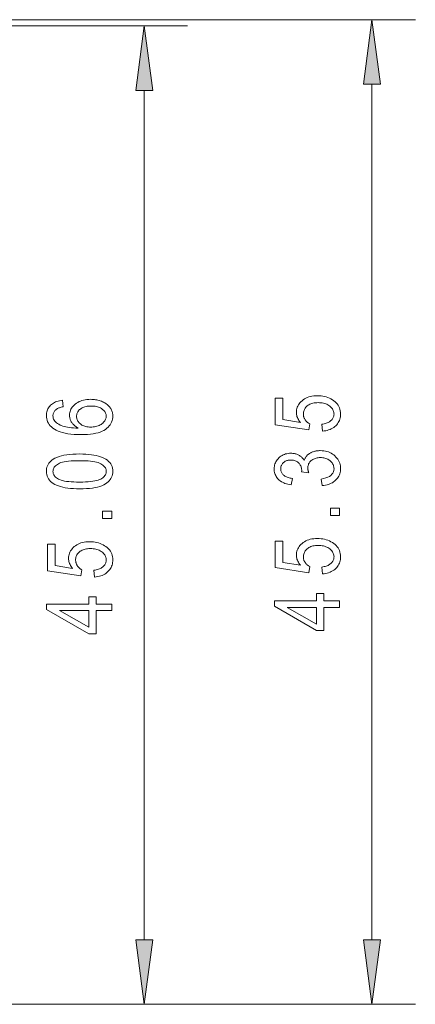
# Model space of a CAD drawing. Extents: x 5 to 415, y 5 to 296.
# Tile 38 of 50: x 267 to 286, y 221 to 267. Entities that reach past the tile are written whole.
import ezdxf

# ---------------------------------------------------------------- set-up
doc = ezdxf.new("R2010")
doc.units = 0

msp = doc.modelspace()

# ---------------------------------------------------------------- linework, layer by layer
at = {"color": 7, "lineweight": 13}
for p, q in [((185.373901, 266.797272), (285.60614, 266.797272)), ((180.608902, 266.507294), (275.099182, 266.507294)), ((273.099182, 224.421616), (273.099182, 263.532959)), ((283.60614, 224.421616), (283.60614, 263.822937)), ((250.443893, 221.447281), (275.099182, 221.447281)), ((250.443893, 221.447281), (285.60614, 221.447281))]:
    msp.add_line(p, q, dxfattribs=at)
for points in [[(283.997711, 263.822937), (283.60614, 266.797272), (283.214569, 263.822937)], [(273.490753, 263.532959), (273.099182, 266.507294), (272.707581, 263.532959)], [(281.320313, 247.846909), (281.287598, 248.164093), (281.343445, 248.172394), (281.396332, 248.182556), (281.44632, 248.19458), (281.493378, 248.208466), (281.537506, 248.224213), (281.578705, 248.241821), (281.617004, 248.261292), (281.652344, 248.282623), (281.684753, 248.305817), (281.714264, 248.330872), (281.740906, 248.357285), (281.764709, 248.384537), (281.785767, 248.412613), (281.803955, 248.441544), (281.819397, 248.471313), (281.832001, 248.501907), (281.841797, 248.533356), (281.848816, 248.565643), (281.853027, 248.598755), (281.854431, 248.632721), (281.852478, 248.675095), (281.846558, 248.716293), (281.83667, 248.756302), (281.822845, 248.79512), (281.805054, 248.832748), (281.783325, 248.869202), (281.75769, 248.904449), (281.728027, 248.938522), (281.694458, 248.97142), (281.656952, 249.003113), (281.616028, 249.032669), (281.572205, 249.059097), (281.525482, 249.082428), (281.475891, 249.102646), (281.423401, 249.119751), (281.368042, 249.133759), (281.309814, 249.144638), (281.248657, 249.15242), (281.184631, 249.157089), (281.117737, 249.15863), (281.054932, 249.157135), (280.994995, 249.152618), (280.937958, 249.145096), (280.883789, 249.134567), (280.83252, 249.121033), (280.784119, 249.104492), (280.738647, 249.08493), (280.696014, 249.062378), (280.656281, 249.036804), (280.619446, 249.008224), (280.585815, 248.977386), (280.555725, 248.944992), (280.529175, 248.911072), (280.506165, 248.875626), (280.486694, 248.838638), (280.470764, 248.80011), (280.458374, 248.760056), (280.449524, 248.71846), (280.444214, 248.675339), (280.442444, 248.630676), (280.443176, 248.603424), (280.445496, 248.576523), (280.449341, 248.549973), (280.454712, 248.523773), (280.461609, 248.49791), (280.470062, 248.472412), (280.480042, 248.44725), (280.491547, 248.422424), (280.504578, 248.397964), (280.519165, 248.373856), (280.535126, 248.350403), (280.552277, 248.327972), (280.570648, 248.306534), (280.59021, 248.286102), (280.611023, 248.266663), (280.632996, 248.248245), (280.656189, 248.23082), (280.680603, 248.214401), (280.706177, 248.198975), (280.733032, 248.184555), (280.687988, 247.900116), (279.147064, 248.139542), (279.147064, 249.361237), (279.499023, 249.361237), (279.499023, 248.381012), (280.305328, 248.248001), (280.269531, 248.292053), (280.237549, 248.336639), (280.20929, 248.381775), (280.184814, 248.427429), (280.164124, 248.473618), (280.147156, 248.520325), (280.134003, 248.567581), (280.124573, 248.615356), (280.118958, 248.663681), (280.117065, 248.712524), (280.11969, 248.773514), (280.127563, 248.832901), (280.140717, 248.890656), (280.159119, 248.946793), (280.1828, 249.001328), (280.211731, 249.05423), (280.245911, 249.10553), (280.285339, 249.155197), (280.330048, 249.203262), (280.380005, 249.249695), (280.434448, 249.29306), (280.492523, 249.331848), (280.55426, 249.366074), (280.61969, 249.395737), (280.688782, 249.420837), (280.761505, 249.44136), (280.837891, 249.457336), (280.917969, 249.46875), (281.001709, 249.475586), (281.089081, 249.477875), (281.175842, 249.475586), (281.26004, 249.46875), (281.341736, 249.457336), (281.420929, 249.44136), (281.497589, 249.420837), (281.571747, 249.395737), (281.643372, 249.366074), (281.712494, 249.331848), (281.779114, 249.29306), (281.843201, 249.249695), (281.902863, 249.202499), (281.956268, 249.152176), (282.003387, 249.098709), (282.04422, 249.042114), (282.078766, 248.982391), (282.107056, 248.91954), (282.129028, 248.853546), (282.144714, 248.784439), (282.154175, 248.712189), (282.157288, 248.63681), (282.15509, 248.573959), (282.148438, 248.513092), (282.137329, 248.454193), (282.121765, 248.397308), (282.101807, 248.342392), (282.077362, 248.289459), (282.048523, 248.23851), (282.015198, 248.189545), (281.977448, 248.142578), (281.935272, 248.097595), (281.88916, 248.055481), (281.8396, 248.017166), (281.786682, 247.982635), (281.730286, 247.951889), (281.670532, 247.924927), (281.6073, 247.901749), (281.54071, 247.882355), (281.470642, 247.86676), (281.397217, 247.854935)], [(269.333801, 249.26944), (269.362488, 248.968613), (269.317566, 248.95961), (269.275299, 248.949799), (269.235718, 248.939148), (269.198761, 248.927689), (269.16449, 248.915405), (269.132874, 248.902313), (269.103912, 248.888397), (269.077606, 248.873657), (269.053955, 248.858109), (269.03302, 248.841736), (269.005798, 248.817108), (268.981445, 248.791489), (268.959961, 248.764877), (268.941345, 248.737289), (268.925568, 248.708725), (268.912659, 248.679169), (268.902649, 248.648651), (268.895477, 248.617126), (268.891174, 248.584625), (268.889771, 248.551147), (268.893005, 248.499405), (268.902832, 248.449738), (268.91922, 248.402161), (268.942139, 248.356659), (268.971619, 248.313263), (269.007629, 248.271942), (269.050171, 248.232712), (269.099304, 248.195572), (269.154968, 248.160522), (269.217163, 248.127548), (269.276367, 248.101486), (269.340942, 248.07811), (269.41095, 248.057449), (269.486328, 248.039474), (269.567108, 248.024216), (269.65332, 248.011642), (269.744904, 248.001785), (269.841888, 247.994614), (269.944275, 247.990158), (270.052094, 247.988403), (270.013763, 248.009796), (269.977325, 248.032272), (269.94281, 248.055801), (269.910156, 248.080399), (269.879456, 248.106064), (269.850616, 248.132797), (269.8237, 248.160583), (269.798676, 248.189438), (269.775574, 248.21936), (269.754333, 248.250336), (269.735107, 248.282043), (269.717896, 248.314102), (269.702698, 248.346542), (269.689514, 248.379333), (269.678375, 248.412506), (269.66925, 248.446045), (269.66217, 248.479965), (269.657104, 248.514236), (269.654053, 248.548889), (269.653076, 248.583893), (269.655701, 248.641678), (269.663635, 248.697968), (269.67691, 248.752747), (269.695435, 248.806061), (269.719299, 248.857849), (269.748474, 248.908173), (269.782898, 248.956985), (269.822662, 249.004303), (269.867706, 249.05014), (269.91806, 249.094467), (269.972839, 249.13588), (270.03125, 249.172928), (270.093201, 249.205627), (270.158722, 249.233948), (270.227844, 249.257919), (270.300537, 249.277542), (270.376831, 249.292801), (270.456665, 249.303696), (270.5401, 249.310226), (270.627136, 249.312408), (270.686737, 249.31131), (270.745209, 249.308029), (270.802551, 249.302551), (270.858765, 249.294891), (270.913879, 249.285034), (270.967834, 249.272995), (271.020691, 249.258759), (271.072449, 249.24234), (271.123047, 249.223724), (271.172485, 249.202927), (271.220123, 249.180405), (271.265198, 249.156647), (271.307709, 249.131622), (271.347656, 249.105362), (271.385071, 249.07785), (271.419922, 249.049088), (271.452179, 249.019073), (271.481903, 248.987808), (271.509094, 248.955307), (271.533691, 248.921555), (271.555847, 248.886826), (271.575684, 248.851395), (271.59317, 248.815277), (271.608337, 248.778473), (271.621155, 248.740952), (271.631653, 248.702759), (271.639832, 248.663849), (271.64566, 248.624252), (271.64917, 248.583954), (271.65033, 248.542969), (271.646973, 248.469788), (271.636902, 248.399231), (271.620117, 248.331299), (271.596619, 248.265976), (271.566406, 248.203278), (271.52951, 248.143188), (271.485901, 248.085724), (271.435547, 248.030884), (271.378479, 247.978653), (271.314697, 247.929047), (271.243103, 247.883179), (271.162537, 247.842117), (271.072998, 247.805908), (270.974548, 247.774506), (270.867065, 247.747955), (270.750671, 247.726212), (270.625275, 247.70932), (270.490906, 247.697235), (270.347626, 247.690002), (270.195343, 247.687576), (270.026428, 247.690063), (269.867493, 247.697479), (269.718567, 247.709869), (269.579651, 247.727203), (269.450714, 247.749481), (269.331818, 247.776718), (269.2229, 247.808914), (269.124023, 247.846054), (269.035156, 247.888153), (268.956268, 247.935196), (268.886078, 247.986115), (268.823303, 248.03981), (268.767883, 248.096283), (268.719849, 248.155548), (268.67923, 248.21759), (268.645996, 248.282425), (268.620117, 248.350037), (268.601685, 248.420425), (268.590576, 248.493607), (268.586884, 248.56958), (268.588806, 248.624725), (268.594543, 248.67807), (268.604126, 248.729584), (268.617493, 248.779282), (268.634705, 248.827164), (268.655762, 248.873215), (268.680664, 248.91745), (268.709351, 248.959854), (268.741882, 249.000443), (268.778229, 249.039215), (268.818237, 249.075592), (268.861694, 249.108994), (268.908569, 249.139435), (268.958984, 249.166916), (269.012787, 249.191422), (269.070068, 249.212952), (269.130829, 249.231522), (269.195038, 249.247131), (269.262695, 249.259766)], [(270.627136, 248.035461), (270.690918, 248.037003), (270.752167, 248.041611), (270.810852, 248.049286), (270.866974, 248.060028), (270.920532, 248.073837), (270.971558, 248.090714), (271.019989, 248.110672), (271.065857, 248.133698), (271.109192, 248.15979), (271.149963, 248.18895), (271.1875, 248.220139), (271.221069, 248.252304), (271.250702, 248.285446), (271.276367, 248.31958), (271.298096, 248.354706), (271.315857, 248.390808), (271.329681, 248.427887), (271.339569, 248.465942), (271.34549, 248.50499), (271.347473, 248.545013), (271.345581, 248.580246), (271.340027, 248.614716), (271.330688, 248.648438), (271.317688, 248.681381), (271.300903, 248.713593), (271.280426, 248.745026), (271.256226, 248.775711), (271.228271, 248.805649), (271.196625, 248.834808), (271.161255, 248.86322), (271.12262, 248.889862), (271.081177, 248.913696), (271.036987, 248.934723), (270.98999, 248.952942), (270.940247, 248.968353), (270.887695, 248.980972), (270.832336, 248.990784), (270.774231, 248.997803), (270.713318, 249.001999), (270.649658, 249.003403), (270.587219, 249.002014), (270.527679, 248.997833), (270.471008, 248.990875), (270.417175, 248.98114), (270.366211, 248.968613), (270.318115, 248.953308), (270.272888, 248.935211), (270.23053, 248.914352), (270.19104, 248.890686), (270.154419, 248.864258), (270.120972, 248.835815), (270.091064, 248.806137), (270.064667, 248.775238), (270.041809, 248.743103), (270.02243, 248.709747), (270.006592, 248.675171), (269.994263, 248.639359), (269.985474, 248.60231), (269.980194, 248.564041), (269.978424, 248.524551), (269.980164, 248.485764), (269.985413, 248.447983), (269.994171, 248.411194), (270.006409, 248.375412), (270.022156, 248.340637), (270.041412, 248.306854), (270.064148, 248.274078), (270.090393, 248.24231), (270.120148, 248.211548), (270.153381, 248.181778), (270.189636, 248.153976), (270.228333, 248.129105), (270.269531, 248.107162), (270.313171, 248.088135), (270.359314, 248.072052), (270.407928, 248.058868), (270.459015, 248.04863), (270.512573, 248.041321), (270.568604, 248.036926)], [(270.119629, 245.190994), (269.97229, 245.193024), (269.832214, 245.199142), (269.699524, 245.20932), (269.574158, 245.223572), (269.456085, 245.241898), (269.345367, 245.264297), (269.241943, 245.290756), (269.145874, 245.321304), (269.057129, 245.355927), (268.975708, 245.394608), (268.901825, 245.437256), (268.835724, 245.483795), (268.777405, 245.53418), (268.726868, 245.58844), (268.684082, 245.646576), (268.649109, 245.708557), (268.621887, 245.774429), (268.602448, 245.844162), (268.590759, 245.917755), (268.586884, 245.995224), (268.590027, 246.064117), (268.599487, 246.130035), (268.615234, 246.192963), (268.637329, 246.252899), (268.66568, 246.309845), (268.700348, 246.363815), (268.741302, 246.414795), (268.788574, 246.462784), (268.842163, 246.507782), (268.902039, 246.549789), (268.982727, 246.596451), (269.07254, 246.638199), (269.171478, 246.675034), (269.279541, 246.706955), (269.396729, 246.733963), (269.523071, 246.756073), (269.658508, 246.773254), (269.803101, 246.785538), (269.956787, 246.792908), (270.119629, 246.795349), (270.266235, 246.793335), (270.405579, 246.787247), (270.53772, 246.77713), (270.662659, 246.762939), (270.780334, 246.744705), (270.890839, 246.722427), (270.99408, 246.696091), (271.090088, 246.665695), (271.178894, 246.631256), (271.260498, 246.592758), (271.334564, 246.550278), (271.400818, 246.503876), (271.45929, 246.453522), (271.509979, 246.399261), (271.552856, 246.341064), (271.587952, 246.278931), (271.615234, 246.212875), (271.634735, 246.142883), (271.646423, 246.06897), (271.65033, 245.991119), (271.646881, 245.922012), (271.636597, 245.855453), (271.619385, 245.791458), (271.595337, 245.730011), (271.564392, 245.671127), (271.52655, 245.614792), (271.481873, 245.561035), (271.430298, 245.509811), (271.371857, 245.461166), (271.306519, 245.41507), (271.232788, 245.372498), (271.149048, 245.334396), (271.055298, 245.300797), (270.951599, 245.271667), (270.837891, 245.247009), (270.714233, 245.226837), (270.580566, 245.211151), (270.43689, 245.199951), (270.283264, 245.193237)], [(281.314209, 245.338043), (281.265076, 245.6409), (281.377075, 245.662613), (281.477234, 245.690094), (281.565643, 245.723358), (281.642273, 245.762375), (281.707092, 245.807175), (281.760132, 245.857742), (281.801392, 245.914078), (281.830872, 245.976181), (281.848541, 246.044067), (281.854431, 246.117706), (281.852692, 246.158493), (281.847443, 246.198181), (281.838684, 246.236755), (281.826447, 246.274216), (281.810699, 246.310577), (281.791443, 246.34584), (281.768707, 246.37999), (281.742462, 246.41304), (281.712708, 246.444992), (281.679474, 246.47583), (281.643433, 246.504608), (281.605347, 246.53035), (281.565186, 246.553055), (281.522949, 246.572739), (281.478668, 246.589401), (281.432312, 246.603027), (281.383881, 246.613632), (281.333374, 246.621201), (281.280823, 246.625748), (281.226196, 246.627258), (281.174835, 246.62587), (281.125519, 246.621689), (281.078247, 246.614731), (281.03302, 246.604996), (280.989838, 246.592468), (280.9487, 246.577164), (280.909607, 246.559082), (280.872559, 246.538208), (280.837585, 246.514542), (280.804626, 246.488098), (280.774292, 246.459641), (280.747192, 246.429901), (280.723236, 246.398911), (280.702484, 246.366638), (280.684937, 246.333099), (280.670563, 246.298279), (280.659393, 246.262207), (280.651428, 246.224854), (280.646606, 246.186249), (280.64502, 246.146362), (280.645447, 246.128754), (280.646667, 246.110352), (280.648712, 246.09111), (280.65155, 246.071045), (280.655273, 246.050186), (280.65976, 246.028488), (280.66507, 246.005981), (280.671204, 245.982651), (280.678162, 245.958496), (280.685944, 245.933533), (280.36261, 245.968323), (280.366699, 246.015396), (280.365356, 246.059158), (280.361206, 246.101257), (280.35437, 246.141678), (280.344788, 246.18042), (280.332458, 246.217468), (280.317352, 246.252853), (280.29953, 246.28656), (280.278961, 246.318588), (280.255676, 246.348938), (280.229614, 246.377594), (280.201263, 246.404037), (280.171082, 246.427704), (280.139038, 246.448578), (280.105164, 246.46666), (280.069458, 246.481964), (280.031921, 246.494492), (279.992554, 246.504227), (279.951294, 246.511185), (279.908203, 246.515366), (279.863281, 246.516754), (279.82196, 246.515594), (279.782288, 246.512085), (279.744293, 246.506256), (279.707947, 246.498093), (279.673248, 246.487595), (279.640198, 246.474762), (279.608826, 246.459595), (279.579102, 246.442108), (279.551025, 246.422272), (279.524628, 246.400116), (279.500305, 246.376266), (279.478577, 246.35141), (279.459412, 246.325516), (279.442749, 246.298615), (279.428711, 246.270676), (279.417175, 246.24173), (279.408234, 246.211746), (279.401855, 246.18074), (279.39801, 246.148712), (279.396729, 246.115662), (279.398071, 246.081421), (279.4021, 246.048248), (279.408783, 246.016174), (279.418152, 245.985184), (279.430237, 245.955276), (279.444977, 245.926453), (279.462402, 245.898712), (279.482513, 245.87207), (279.50531, 245.846497), (279.530762, 245.822006), (279.55896, 245.798935), (279.589905, 245.777603), (279.623627, 245.758011), (279.660095, 245.740158), (279.699341, 245.72403), (279.741333, 245.709656), (279.786102, 245.697021), (279.833618, 245.686127), (279.883911, 245.676971), (279.936951, 245.669556), (279.87149, 245.368729), (279.796448, 245.381622), (279.725128, 245.397385), (279.657593, 245.416), (279.593842, 245.4375), (279.533813, 245.461838), (279.4776, 245.489059), (279.42511, 245.51915), (279.376434, 245.552094), (279.331482, 245.587906), (279.290314, 245.626572), (279.252991, 245.667526), (279.219604, 245.710159), (279.190125, 245.754456), (279.164581, 245.800446), (279.142975, 245.848099), (279.125305, 245.89743), (279.111542, 245.948456), (279.101715, 246.001144), (279.095825, 246.055527), (279.093872, 246.111572), (279.096069, 246.170425), (279.102722, 246.227478), (279.11377, 246.28273), (279.129211, 246.336182), (279.149109, 246.387833), (279.173431, 246.437683), (279.202148, 246.485733), (279.235291, 246.531982), (279.272888, 246.576431), (279.31488, 246.61908), (279.360229, 246.658737), (279.407837, 246.694214), (279.457794, 246.725525), (279.51001, 246.752655), (279.564514, 246.77562), (279.621338, 246.794403), (279.68042, 246.809021), (279.741821, 246.819458), (279.805511, 246.825714), (279.87149, 246.827805), (279.911926, 246.82692), (279.951477, 246.824249), (279.990051, 246.819794), (280.027649, 246.813568), (280.064362, 246.805557), (280.100098, 246.795761), (280.134918, 246.78418), (280.168793, 246.770844), (280.201721, 246.755707), (280.233704, 246.738785), (280.264526, 246.720276), (280.294006, 246.700363), (280.322144, 246.679016), (280.348938, 246.656281), (280.37439, 246.632126), (280.398468, 246.606552), (280.421204, 246.579575), (280.442596, 246.551178), (280.462646, 246.521362), (280.481323, 246.490158), (280.490051, 246.519104), (280.499817, 246.547043), (280.510651, 246.573944), (280.522583, 246.599838), (280.535522, 246.624695), (280.549561, 246.648544), (280.564697, 246.671356), (280.580841, 246.693146), (280.598083, 246.713928), (280.616394, 246.733673), (280.635834, 246.752533), (280.656555, 246.770676), (280.678558, 246.788071), (280.701843, 246.804718), (280.726379, 246.820648), (280.752167, 246.835831), (280.779236, 246.850281), (280.807587, 246.863983), (280.837219, 246.876953), (280.868073, 246.889191), (280.899963, 246.900467), (280.932587, 246.910568), (280.965942, 246.919464), (281.000031, 246.927185), (281.034851, 246.933701), (281.070435, 246.939041), (281.10672, 246.943207), (281.143768, 246.946167), (281.181549, 246.947952), (281.220062, 246.948547), (281.301208, 246.946106), (281.379395, 246.938797), (281.454529, 246.92662), (281.526672, 246.909576), (281.595825, 246.887665), (281.661957, 246.86087), (281.725067, 246.829224), (281.785187, 246.792694), (281.842285, 246.751297), (281.896393, 246.705017), (281.94635, 246.655365), (281.991058, 246.60376), (282.030518, 246.550262), (282.064697, 246.494812), (282.093628, 246.437454), (282.117279, 246.378174), (282.135681, 246.316971), (282.148834, 246.25383), (282.156738, 246.188782), (282.159363, 246.121796), (282.157043, 246.059738), (282.150177, 245.999588), (282.138733, 245.941376), (282.122681, 245.885071), (282.102051, 245.830704), (282.076843, 245.778259), (282.047058, 245.727737), (282.012665, 245.679123), (281.973694, 245.632446), (281.930145, 245.587692), (281.882751, 245.545792), (281.832153, 245.507645), (281.778442, 245.473267), (281.721588, 245.442657), (281.66156, 245.415802), (281.598389, 245.392715), (281.532074, 245.373398), (281.462585, 245.357849), (281.389954, 245.346054)], [(270.119629, 245.5), (270.260925, 245.501404), (270.392578, 245.5056), (270.514587, 245.512604), (270.626953, 245.52243), (270.729706, 245.535034), (270.822815, 245.550461), (270.90625, 245.56868), (270.980103, 245.589706), (271.044281, 245.613541), (271.098816, 245.640167), (271.146057, 245.668991), (271.188354, 245.699402), (271.225647, 245.731369), (271.257935, 245.764923), (271.285309, 245.800049), (271.307678, 245.836746), (271.325073, 245.875031), (271.337524, 245.914886), (271.344971, 245.956314), (271.347473, 245.999313), (271.34494, 246.039978), (271.337402, 246.079285), (271.324829, 246.117249), (271.30719, 246.153854), (271.284546, 246.189117), (271.256836, 246.223022), (271.224121, 246.255585), (271.186371, 246.286789), (271.143585, 246.31665), (271.095764, 246.345154), (271.04071, 246.371597), (270.976166, 246.395248), (270.902191, 246.416122), (270.818756, 246.434204), (270.725891, 246.449524), (270.623535, 246.462036), (270.511719, 246.471786), (270.390503, 246.478745), (270.259766, 246.48291), (270.119629, 246.484314), (269.977966, 246.48291), (269.846008, 246.478699), (269.723694, 246.471695), (269.611145, 246.461884), (269.50827, 246.449265), (269.4151, 246.433838), (269.331635, 246.415619), (269.257874, 246.394592), (269.193787, 246.370758), (269.139404, 246.344131), (269.092346, 246.315262), (269.050293, 246.284744), (269.013123, 246.252563), (268.980957, 246.218719), (268.953705, 246.183228), (268.931396, 246.146088), (268.914063, 246.107269), (268.901703, 246.066803), (268.894287, 246.024673), (268.891785, 245.980896), (268.894318, 245.940628), (268.901855, 245.901703), (268.914459, 245.864105), (268.932068, 245.82782), (268.954712, 245.792877), (268.982422, 245.759277), (269.015137, 245.72699), (269.052887, 245.696045), (269.095703, 245.666412), (269.143494, 245.638123), (269.198578, 245.611877), (269.263092, 245.588394), (269.337067, 245.567673), (269.420502, 245.549728), (269.513367, 245.534531), (269.615723, 245.522095), (269.727539, 245.512421), (269.848755, 245.505524), (269.979492, 245.501373)], [(271.599182, 243.815826), (271.179657, 243.815826), (271.179657, 244.159607), (271.599182, 244.159607)], [(282.10614, 243.960815), (281.686646, 243.960815), (281.686646, 244.304611), (282.10614, 244.304611)], [(270.813354, 241.124817), (270.780609, 241.442017), (270.836426, 241.450317), (270.889343, 241.46048), (270.939331, 241.472504), (270.986389, 241.486374), (271.030518, 241.502121), (271.071716, 241.51973), (271.110016, 241.539215), (271.145355, 241.560547), (271.177795, 241.58374), (271.207275, 241.608795), (271.233917, 241.635208), (271.257751, 241.662445), (271.278778, 241.690536), (271.296997, 241.719467), (271.312439, 241.749222), (271.325012, 241.779831), (271.334839, 241.811279), (271.341858, 241.843552), (271.346069, 241.876678), (271.347473, 241.910645), (271.34549, 241.953018), (271.339569, 241.994217), (271.329681, 242.03421), (271.315857, 242.073044), (271.298096, 242.110672), (271.276367, 242.14711), (271.250702, 242.182373), (271.221069, 242.216446), (271.1875, 242.249329), (271.149963, 242.281036), (271.10907, 242.310577), (271.065247, 242.337021), (271.018494, 242.360352), (270.968933, 242.380569), (270.916443, 242.397675), (270.861084, 242.411667), (270.802826, 242.422562), (270.741699, 242.430328), (270.677673, 242.434998), (270.610779, 242.436554), (270.547943, 242.435059), (270.488037, 242.430542), (270.430969, 242.423019), (270.376831, 242.412491), (270.325562, 242.398956), (270.277161, 242.382416), (270.231659, 242.362854), (270.189026, 242.340302), (270.149292, 242.314728), (270.112488, 242.286148), (270.078857, 242.255295), (270.048737, 242.222916), (270.022186, 242.188995), (269.999176, 242.153549), (269.979706, 242.116547), (269.963776, 242.078033), (269.951385, 242.037979), (269.942535, 241.996384), (269.937225, 241.953247), (269.935455, 241.908585), (269.936218, 241.881348), (269.938538, 241.854446), (269.942383, 241.827896), (269.947754, 241.801682), (269.954651, 241.775833), (269.963074, 241.75032), (269.973053, 241.725159), (269.984558, 241.700348), (269.99762, 241.675888), (270.012207, 241.651764), (270.028137, 241.628326), (270.045288, 241.605896), (270.06366, 241.584457), (270.083252, 241.564026), (270.104034, 241.544586), (270.126038, 241.526169), (270.149231, 241.508743), (270.173615, 241.49231), (270.199219, 241.476898), (270.226044, 241.462479), (270.18103, 241.178024), (268.640076, 241.41745), (268.640076, 242.639145), (268.992065, 242.639145), (268.992065, 241.658936), (269.79834, 241.525909), (269.762573, 241.569977), (269.730591, 241.614563), (269.702332, 241.659683), (269.677856, 241.705338), (269.657166, 241.751526), (269.640198, 241.798248), (269.627014, 241.845505), (269.617615, 241.89328), (269.611969, 241.941605), (269.610077, 241.990448), (269.612732, 242.051437), (269.620605, 242.110809), (269.633728, 242.168579), (269.652161, 242.224716), (269.675842, 242.279236), (269.704742, 242.332153), (269.738953, 242.383438), (269.778381, 242.433121), (269.823059, 242.481171), (269.873047, 242.527618), (269.92746, 242.570969), (269.985535, 242.609756), (270.047302, 242.643982), (270.112732, 242.673645), (270.181793, 242.698746), (270.254517, 242.719284), (270.330933, 242.73526), (270.411011, 242.746674), (270.49472, 242.75351), (270.582092, 242.755798), (270.668854, 242.75351), (270.753052, 242.746674), (270.834778, 242.73526), (270.91394, 242.719284), (270.990601, 242.698746), (271.064758, 242.673645), (271.136414, 242.643982), (271.205505, 242.609756), (271.272125, 242.570969), (271.336212, 242.527618), (271.395874, 242.480423), (271.44928, 242.430084), (271.496399, 242.376633), (271.537231, 242.320038), (271.571777, 242.260315), (271.600067, 242.197464), (271.62207, 242.13147), (271.637756, 242.062363), (271.647186, 241.990112), (271.65033, 241.914734), (271.648102, 241.851868), (271.641449, 241.791), (271.630341, 241.732117), (271.614807, 241.675217), (271.594818, 241.6203), (271.570374, 241.567383), (271.541534, 241.516434), (271.50824, 241.467468), (271.470459, 241.420502), (271.428284, 241.375504), (271.382172, 241.333405), (271.332642, 241.29509), (271.279694, 241.260559), (271.223328, 241.229797), (271.163544, 241.20285), (271.100342, 241.179672), (271.033722, 241.160278), (270.963684, 241.144669), (270.890228, 241.132858)], [(281.320313, 241.269821), (281.287598, 241.587021), (281.343445, 241.595306), (281.396332, 241.605469), (281.44632, 241.617493), (281.493378, 241.631378), (281.537506, 241.647125), (281.578705, 241.664734), (281.617004, 241.684204), (281.652344, 241.705536), (281.684753, 241.728729), (281.714264, 241.753799), (281.740906, 241.780197), (281.764709, 241.807449), (281.785767, 241.835541), (281.803955, 241.864471), (281.819397, 241.894226), (281.832001, 241.924835), (281.841797, 241.956268), (281.848816, 241.988556), (281.853027, 242.021683), (281.854431, 242.055634), (281.852478, 242.098022), (281.846558, 242.139206), (281.83667, 242.179214), (281.822845, 242.218033), (281.805054, 242.255676), (281.783325, 242.292114), (281.75769, 242.327377), (281.728027, 242.36145), (281.694458, 242.394333), (281.656952, 242.426025), (281.616028, 242.455582), (281.572205, 242.482025), (281.525482, 242.505356), (281.475891, 242.525574), (281.423401, 242.542679), (281.368042, 242.556671), (281.309814, 242.567566), (281.248657, 242.575333), (281.184631, 242.580002), (281.117737, 242.581558), (281.054932, 242.580048), (280.994995, 242.575546), (280.937958, 242.568024), (280.883789, 242.557495), (280.83252, 242.543961), (280.784119, 242.527405), (280.738647, 242.507858), (280.696014, 242.485291), (280.656281, 242.459732), (280.619446, 242.431152), (280.585815, 242.400299), (280.555725, 242.36792), (280.529175, 242.334), (280.506165, 242.298538), (280.486694, 242.261551), (280.470764, 242.223038), (280.458374, 242.182968), (280.449524, 242.141388), (280.444214, 242.098251), (280.442444, 242.053589), (280.443176, 242.026337), (280.445496, 241.999451), (280.449341, 241.972885), (280.454712, 241.946686), (280.461609, 241.920837), (280.470062, 241.895325), (280.480042, 241.870163), (280.491547, 241.845352), (280.504578, 241.820892), (280.519165, 241.796768), (280.535126, 241.773331), (280.552277, 241.750885), (280.570648, 241.729462), (280.59021, 241.709015), (280.611023, 241.68959), (280.632996, 241.671158), (280.656189, 241.653732), (280.680603, 241.637314), (280.706177, 241.621902), (280.733032, 241.607483), (280.687988, 241.323029), (279.147064, 241.562454), (279.147064, 242.784149), (279.499023, 242.784149), (279.499023, 241.803925), (280.305328, 241.670914), (280.269531, 241.714981), (280.237549, 241.759567), (280.20929, 241.804688), (280.184814, 241.850342), (280.164124, 241.89653), (280.147156, 241.943253), (280.134003, 241.990494), (280.124573, 242.038284), (280.118958, 242.086594), (280.117065, 242.135452), (280.11969, 242.196442), (280.127563, 242.255814), (280.140717, 242.313568), (280.159119, 242.36972), (280.1828, 242.42424), (280.211731, 242.477158), (280.245911, 242.528442), (280.285339, 242.578125), (280.330048, 242.626175), (280.380005, 242.672623), (280.434448, 242.715973), (280.492523, 242.754761), (280.55426, 242.788986), (280.61969, 242.818649), (280.688782, 242.84375), (280.761505, 242.864288), (280.837891, 242.880264), (280.917969, 242.891663), (281.001709, 242.898514), (281.089081, 242.900787), (281.175842, 242.898514), (281.26004, 242.891663), (281.341736, 242.880264), (281.420929, 242.864288), (281.497589, 242.84375), (281.571747, 242.818649), (281.643372, 242.788986), (281.712494, 242.754761), (281.779114, 242.715973), (281.843201, 242.672623), (281.902863, 242.625427), (281.956268, 242.575089), (282.003387, 242.521637), (282.04422, 242.465042), (282.078766, 242.405319), (282.107056, 242.342453), (282.129028, 242.276474), (282.144714, 242.207352), (282.154175, 242.135101), (282.157288, 242.059723), (282.15509, 241.996872), (282.148438, 241.936005), (282.137329, 241.877121), (282.121765, 241.820221), (282.101807, 241.765305), (282.077362, 241.712372), (282.048523, 241.661438), (282.015198, 241.612473), (281.977448, 241.565491), (281.935272, 241.520508), (281.88916, 241.478409), (281.8396, 241.440079), (281.786682, 241.405548), (281.730286, 241.374802), (281.670532, 241.347839), (281.6073, 241.324677), (281.54071, 241.305283), (281.470642, 241.289673), (281.397217, 241.277863)], [(282.10614, 239.726852), (281.387878, 239.726852), (281.387878, 238.66069), (281.050201, 238.66069), (279.10614, 239.784149), (279.10614, 240.029724), (281.050201, 240.029724), (281.050201, 240.363281), (281.387878, 240.363281), (281.387878, 240.029724), (282.10614, 240.029724)], [(271.599182, 239.581848), (270.88089, 239.581848), (270.88089, 238.515686), (270.543213, 238.515686), (268.599182, 239.639145), (268.599182, 239.88472), (270.543213, 239.88472), (270.543213, 240.218277), (270.88089, 240.218277), (270.88089, 239.88472), (271.599182, 239.88472)], [(270.543213, 239.581848), (269.190552, 239.581848), (270.543213, 238.812408)], [(281.050201, 239.726852), (279.69754, 239.726852), (281.050201, 238.957413)], [(272.707581, 224.421616), (273.099182, 221.447281), (273.490753, 224.421616)], [(283.214569, 224.421616), (283.60614, 221.447281), (283.997711, 224.421616)]]:
    msp.add_lwpolyline(points, close=True, dxfattribs=at)
for points in [[(283.997711, 263.822937), (283.60614, 266.797272), (283.997711, 263.822937), (283.214569, 263.822937)], [(273.490753, 263.532959), (273.099182, 266.507294), (273.490753, 263.532959), (272.707581, 263.532959)], [(272.707581, 224.421616), (273.099182, 221.447281), (272.707581, 224.421616), (273.490753, 224.421616)], [(283.214569, 224.421616), (283.60614, 221.447281), (283.214569, 224.421616), (283.997711, 224.421616)]]:
    msp.add_solid(points, dxfattribs=at)

doc.saveas('drawing.dxf')
